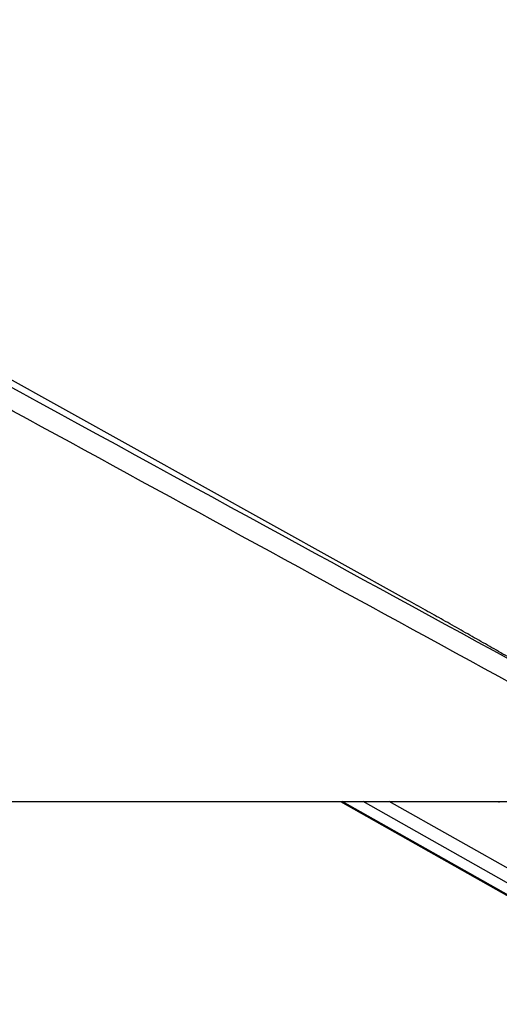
# Model space of a CAD drawing. Header units: millimetres. Extents: x 20 to 22981, y 40 to 19992.
# Tile 122 of 143: x 17018 to 17343, y 6475 to 7142. Entities that reach past the tile are written whole.
import ezdxf

# ---------------------------------------------------------------- set-up
doc = ezdxf.new("R2010")
doc.units = ezdxf.units.MM
doc.header["$LTSCALE"] = 2

msp = doc.modelspace()

# ---------------------------------------------------------------- linework, layer by layer
at = {"color": 7, "linetype": 'Continuous', "lineweight": 25}
for p, q in [((17280.75, 6748.91), (15487.79, 7744.81)), ((17282.66, 6747.85), (17280.75, 6748.91)), ((14957.83, 6612.47), (17497.73, 6612.47)), ((17235.44, 6612.47), (17477.92, 6475.53))]:
    msp.add_line(p, q, dxfattribs=at)
at = {"color": 8, "linetype": 'Continuous', "lineweight": 25}
for p, q in [((17479.76, 6475.06), (17236.46, 6612.47)), ((17494.14, 6475.06), (17250.84, 6612.47)), ((17501.34, 6480.95), (17268.47, 6612.47))]:
    msp.add_line(p, q, dxfattribs=at)
at = {"color": 7, "linetype": 'Continuous', "lineweight": 25}
msp.add_ellipse((17178.38, 6624.95), major_axis=(-77.61, 273.83), ratio=0.555688, start_param=4.509015, end_param=4.511873, dxfattribs=at)
for points, knots in [([(17497.73, 6612.47), (17291.05, 6725.29), (16896.73, 6940.55), (16364.2, 7231.57), (15969.38, 7447.73), (15693.29, 7599.42), (15541.39, 7683.21), (15458.66, 7729.14), (15444.61, 7736.95)], [0, 0, 0, 0, 0.3015454, 0.5753359, 0.7773277, 0.8783239, 0.9793204, 1, 1, 1, 1]), ([(16342.38, 7258.52), (16619.58, 7107.25), (17014.34, 6891.82), (17408.96, 6676.57), (17526.48, 6612.47)], [0, 0, 0, 0, 0.702194, 1, 1, 1, 1]), ([(17399.44, 6681.77), (17395.93, 6683.75), (17388.46, 6687.97), (17376.98, 6694.49), (17365.03, 6701.28), (17353.09, 6708.08), (17341.14, 6714.88), (17329.18, 6721.68), (17317.18, 6728.48), (17305.13, 6735.28), (17293.03, 6742.07), (17284.83, 6746.64), (17280.75, 6748.91)], [0, 0, 0, 0, 0.092765, 0.19765, 0.301511, 0.404352, 0.506174, 0.606977, 0.706762, 0.805528, 0.903275, 1, 1, 1, 1])]:
    msp.add_open_spline(points, degree=3, knots=knots, dxfattribs=at)

doc.saveas('drawing.dxf')
